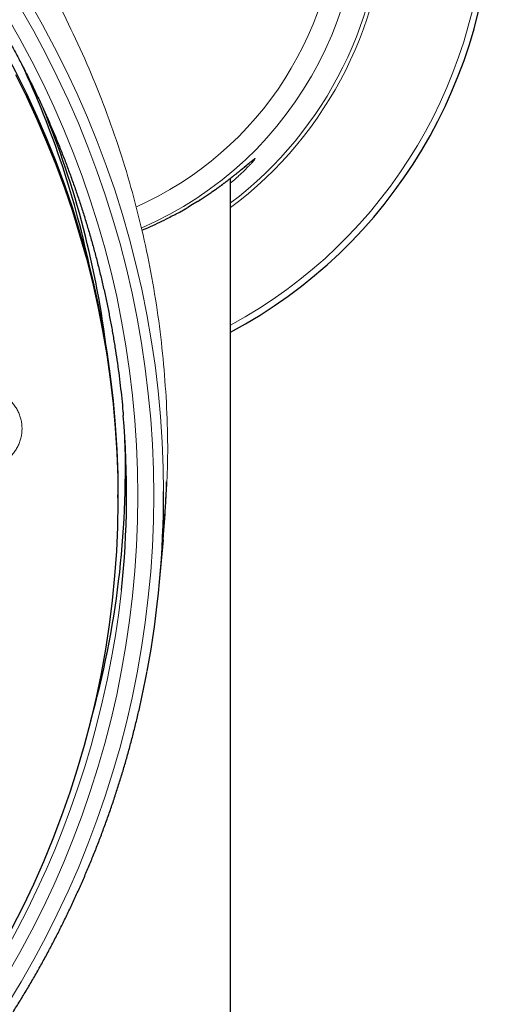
# Model space of a CAD drawing. Header units: millimetres. Extents: x 8 to 1465, y 12 to 1156.
# Tile 70 of 168: x 626 to 649, y 1052 to 1098. Entities that reach past the tile are written whole.
import ezdxf

# ---------------------------------------------------------------- set-up
doc = ezdxf.new("R2010")
doc.units = ezdxf.units.MM

msp = doc.modelspace()

# ---------------------------------------------------------------- linework, layer by layer
at = {"color": 7, "linetype": 'Continuous', "lineweight": 30}
for p, q in [((636.255, 906.621), (636.255, 1090.358)), ((630.958, 1075.347), (630.958, 1075.49)), ((633.078, 1073.598), (633.064, 1073.389)), ((632.916, 1071.415), (633.098, 1073.387))]:
    msp.add_line(p, q, dxfattribs=at)
at = {"color": 252, "linetype": 'Continuous', "lineweight": 0}
msp.add_line((634.24, 1088.988), (634.12, 1088.917), dxfattribs=at)
at = {"color": 7, "linetype": 'Continuous', "lineweight": 30, "flags": 128}
for points in [[(624.429, 1098.406), (625.027, 1097.409), (625.598, 1096.398), (626.142, 1095.372), (626.658, 1094.333), (627.147, 1093.28), (627.607, 1092.216), (628.039, 1091.14), (628.442, 1090.053), (628.816, 1088.957), (629.16, 1087.851), (629.475, 1086.736), (629.76, 1085.614), (630.015, 1084.485), (630.24, 1083.35), (630.434, 1082.21), (630.598, 1081.064), (630.731, 1079.915), (630.834, 1078.763), (630.906, 1077.609), (630.947, 1076.453), (630.958, 1075.49)], [(626.142, 1095.229), (626.658, 1094.19), (627.147, 1093.137), (627.607, 1092.073), (628.039, 1090.997), (628.442, 1089.91), (628.816, 1088.813), (629.16, 1087.708), (629.475, 1086.593), (629.76, 1085.471), (630.015, 1084.342), (630.24, 1083.207), (630.434, 1082.066), (630.598, 1080.921), (630.731, 1079.772), (630.834, 1078.62), (630.906, 1077.466), (630.947, 1076.31), (630.957, 1075.154), (630.937, 1073.998), (630.885, 1072.842), (630.803, 1071.689), (630.69, 1070.538), (630.547, 1069.39), (630.373, 1068.246), (630.168, 1067.107), (629.933, 1065.974), (629.668, 1064.847), (629.373, 1063.728), (629.049, 1062.616), (628.694, 1061.513), (628.311, 1060.42), (627.898, 1059.337), (627.457, 1058.264), (626.987, 1057.204), (626.489, 1056.156), (625.964, 1055.121)]]:
    msp.add_lwpolyline(points, dxfattribs=at)
at = {"color": 252, "linetype": 'Continuous', "lineweight": 0, "flags": 128}
for points in [[(626.811, 1098.621), (627.412, 1097.568), (627.985, 1096.499), (628.529, 1095.416), (629.044, 1094.319), (629.529, 1093.21), (629.985, 1092.088), (630.411, 1090.955), (630.806, 1089.812), (631.171, 1088.658), (631.505, 1087.496), (631.808, 1086.326), (632.079, 1085.148), (632.319, 1083.964), (632.528, 1082.773), (632.704, 1081.578), (632.849, 1080.379), (632.961, 1079.177), (633.042, 1077.972), (633.09, 1076.765), (633.106, 1075.652)], [(625.767, 1097.926), (626.353, 1096.899), (626.911, 1095.858), (627.441, 1094.803), (627.943, 1093.734), (628.416, 1092.653), (628.86, 1091.561), (629.275, 1090.457), (629.66, 1089.342), (630.016, 1088.219), (630.341, 1087.086), (630.636, 1085.946), (630.9, 1084.798), (631.134, 1083.644), (631.337, 1082.485), (631.509, 1081.32), (631.65, 1080.152), (631.76, 1078.98), (631.838, 1077.806), (631.885, 1076.631), (631.901, 1075.454), (631.885, 1074.278), (631.838, 1073.102), (631.76, 1071.928), (631.65, 1070.756), (631.509, 1069.588), (631.337, 1068.423), (631.134, 1067.264), (630.9, 1066.11), (630.636, 1064.962), (630.341, 1063.822), (630.016, 1062.689), (629.66, 1061.566), (629.275, 1060.451), (628.86, 1059.348), (628.416, 1058.255), (627.943, 1057.174), (627.441, 1056.105), (626.911, 1055.05), (626.353, 1054.009), (625.767, 1052.982)], [(625.786, 1051.601), (626.409, 1052.628), (627.004, 1053.672), (627.571, 1054.73), (628.11, 1055.802), (628.62, 1056.888), (629.1, 1057.986), (629.552, 1059.097), (629.973, 1060.219), (630.365, 1061.351), (630.726, 1062.493), (631.057, 1063.643), (631.357, 1064.802), (631.625, 1065.968), (631.863, 1067.141), (632.069, 1068.32), (632.244, 1069.503), (632.387, 1070.69), (632.499, 1071.881), (632.578, 1073.074), (632.626, 1074.269), (632.642, 1075.464), (632.626, 1076.66), (632.578, 1077.854), (632.499, 1079.047), (632.387, 1080.238), (632.244, 1081.425), (632.069, 1082.609), (631.863, 1083.787), (631.625, 1084.96), (631.357, 1086.126), (631.057, 1087.285), (630.726, 1088.435), (630.365, 1089.577), (629.973, 1090.71), (629.552, 1091.831), (629.1, 1092.942), (628.62, 1094.04), (628.11, 1095.126), (627.571, 1096.198), (627.004, 1097.257), (626.409, 1098.3)]]:
    msp.add_lwpolyline(points, dxfattribs=at)
at = {"color": 7, "linetype": 'Continuous', "lineweight": 30}
for centre, radius, start, end in [((625.305, 1103.636), 23.25, 298.0971, 61.9029), ((587.508, 1077.37), 43.034, 11.5539, 25.2107), ((587.58, 1077.104), 43.158, 6.7571, 22.4918), ((587.759, 1075.549), 43.607, 354.0299, 4.8352), ((587.715, 1076.714), 43.597, 344.2713, 1.8533), ((587.803, 1075.558), 45.303, 349.3789, 0.1189)]:
    msp.add_arc(centre, radius, start, end, dxfattribs=at)
at = {"color": 252, "linetype": 'Continuous', "lineweight": 0}
for centre, radius, start, end in [((625.305, 1103.636), 22.957, 298.4881, 61.5119), ((625.305, 1103.636), 17.017, 293.3261, 90), ((625.305, 1103.636), 16.01, 293.9619, 135.0078), ((625.305, 1103.636), 18.297, 306.7587, 53.2413), ((625.305, 1103.636), 18.122, 307.1747, 52.8253), ((586.48, 1076.063), 44.933, 269.535, 353.5485)]:
    msp.add_arc(centre, radius, start, end, dxfattribs=at)
for points, knots in [([(586.116, 1123.851), (587.508, 1123.816), (590.291, 1123.746), (594.434, 1123.182), (598.512, 1122.287), (602.492, 1121.035), (606.345, 1119.444), (610.038, 1117.525), (613.545, 1115.292), (616.837, 1112.764), (619.888, 1109.961), (622.675, 1106.903), (625.176, 1103.616), (627.371, 1100.124), (629.243, 1096.456), (630.777, 1092.64), (631.961, 1088.705), (632.789, 1084.683), (633.239, 1080.606), (633.356, 1076.897), (633.16, 1074.567), (633.078, 1073.598)], [0, 0, 0, 0, 0.053445, 0.106889, 0.160334, 0.213779, 0.267223, 0.320668, 0.374113, 0.427557, 0.481002, 0.534447, 0.587891, 0.641336, 0.694781, 0.748225, 0.80167, 0.855115, 0.908559, 0.962004, 1, 1, 1, 1]), ([(636.255, 1090.135), (636.294, 1090.168), (636.423, 1090.277), (636.587, 1090.426), (636.757, 1090.584), (636.89, 1090.711), (637.014, 1090.834), (637.126, 1090.948), (637.223, 1091.05), (637.301, 1091.136), (637.358, 1091.203), (637.394, 1091.25), (637.408, 1091.277), (637.4, 1091.281), (637.371, 1091.264), (637.32, 1091.227), (637.247, 1091.169), (637.153, 1091.091), (637.045, 1091.001), (636.929, 1090.904), (636.809, 1090.804), (636.655, 1090.677), (636.46, 1090.52), (636.214, 1090.326), (635.94, 1090.117), (635.634, 1089.893), (635.297, 1089.657), (634.984, 1089.446), (634.774, 1089.315), (634.697, 1089.266)], [0, 0, 0, 0, 0.020858, 0.067718, 0.100095, 0.132485, 0.164859, 0.201069, 0.237301, 0.273506, 0.310304, 0.347133, 0.383928, 0.420186, 0.456477, 0.492736, 0.529647, 0.566592, 0.603508, 0.633509, 0.663524, 0.693528, 0.738071, 0.782615, 0.828764, 0.874914, 0.923066, 0.971423, 1, 1, 1, 1]), ([(634.12, 1088.917), (633.992, 1088.843), (633.823, 1088.746), (633.642, 1088.651), (633.598, 1088.628)], [0, 0, 0, 0, 0.756286, 1, 1, 1, 1]), ([(625.537, 1076.999), (625.61, 1077.047), (625.742, 1077.135), (625.911, 1077.29), (626.052, 1077.45), (626.174, 1077.625), (626.276, 1077.811), (626.356, 1078.007), (626.413, 1078.211), (626.446, 1078.419), (626.455, 1078.629), (626.441, 1078.839), (626.402, 1079.045), (626.34, 1079.245), (626.256, 1079.437), (626.15, 1079.618), (626.025, 1079.787), (625.88, 1079.94), (625.719, 1080.076), (625.543, 1080.193), (625.355, 1080.29), (625.156, 1080.366), (624.95, 1080.419), (624.738, 1080.449), (624.524, 1080.455), (624.31, 1080.438), (624.104, 1080.399), (623.907, 1080.338), (623.717, 1080.258), (623.534, 1080.155), (623.36, 1080.031), (623.2, 1079.889), (623.058, 1079.73), (622.935, 1079.556), (622.831, 1079.37), (622.751, 1079.175), (622.692, 1078.971), (622.657, 1078.764), (622.646, 1078.553), (622.66, 1078.344), (622.696, 1078.137), (622.757, 1077.937), (622.84, 1077.744), (622.944, 1077.562), (623.069, 1077.393), (623.212, 1077.239), (623.372, 1077.101), (623.547, 1076.983), (623.735, 1076.885), (623.933, 1076.807), (624.139, 1076.753), (624.35, 1076.721), (624.564, 1076.713), (624.778, 1076.729), (624.989, 1076.768), (625.187, 1076.828), (625.371, 1076.905), (625.482, 1076.968), (625.537, 1076.999)], [0, 0, 0, 0, 0.021838, 0.0397488, 0.0577169, 0.0756276, 0.0935096, 0.1114489, 0.1293308, 0.1471828, 0.1650917, 0.1829437, 0.2007774, 0.218668, 0.2365017, 0.254337, 0.2722291, 0.2900645, 0.3079204, 0.3258331, 0.3436892, 0.3615758, 0.3795193, 0.397406, 0.41532, 0.4332911, 0.4512051, 0.4680617, 0.4849184, 0.5028119, 0.5207623, 0.5386556, 0.5565502, 0.5745019, 0.5923964, 0.6102685, 0.6281977, 0.6460698, 0.6639142, 0.6818157, 0.6996602, 0.7174921, 0.7353809, 0.753213, 0.7710529, 0.7889497, 0.8067898, 0.8246548, 0.8425766, 0.8604417, 0.8783379, 0.896291, 0.9141872, 0.932107, 0.9500839, 0.9680036, 0.9840018, 1, 1, 1, 1])]:
    msp.add_open_spline(points, degree=3, knots=knots, dxfattribs=at)
at = {"color": 7, "linetype": 'Continuous', "lineweight": 30}
for points, knots in [([(586.116, 1119.959), (586.224, 1119.958), (586.538, 1119.958), (587.058, 1119.95), (587.677, 1119.934), (588.295, 1119.909), (588.912, 1119.875), (589.53, 1119.833), (590.146, 1119.784), (590.762, 1119.725), (591.377, 1119.659), (591.991, 1119.584), (592.603, 1119.501), (593.215, 1119.41), (593.825, 1119.311), (594.434, 1119.203), (595.041, 1119.088), (595.647, 1118.964), (596.251, 1118.832), (596.853, 1118.692), (597.453, 1118.544), (598.051, 1118.388), (598.646, 1118.223), (599.239, 1118.051), (599.83, 1117.871), (600.418, 1117.683), (601.004, 1117.488), (601.587, 1117.284), (602.167, 1117.072), (602.744, 1116.853), (603.317, 1116.626), (603.888, 1116.392), (604.455, 1116.149), (605.019, 1115.899), (605.579, 1115.642), (606.136, 1115.377), (606.689, 1115.105), (607.238, 1114.825), (607.783, 1114.538), (608.324, 1114.244), (608.861, 1113.942), (609.394, 1113.633), (609.922, 1113.318), (610.446, 1112.995), (610.965, 1112.665), (611.48, 1112.328), (611.99, 1111.984), (612.495, 1111.634), (612.995, 1111.276), (613.49, 1110.912), (613.98, 1110.542), (614.465, 1110.165), (614.944, 1109.781), (615.419, 1109.391), (615.887, 1108.995), (616.35, 1108.592), (616.808, 1108.183), (617.259, 1107.769), (617.705, 1107.348), (618.145, 1106.921), (618.579, 1106.488), (619.007, 1106.05), (619.429, 1105.606), (619.845, 1105.156), (620.254, 1104.701), (620.657, 1104.24), (621.053, 1103.774), (621.443, 1103.302), (621.826, 1102.826), (622.203, 1102.344), (622.573, 1101.857), (622.936, 1101.366), (623.292, 1100.869), (623.641, 1100.368), (623.984, 1099.862), (624.319, 1099.352), (624.647, 1098.837), (624.968, 1098.318), (625.281, 1097.795), (625.587, 1097.267), (625.886, 1096.736), (626.178, 1096.2), (626.461, 1095.66), (626.738, 1095.117), (627.007, 1094.57), (627.268, 1094.02), (627.521, 1093.466), (627.767, 1092.909), (628.005, 1092.348), (628.235, 1091.785), (628.457, 1091.218), (628.671, 1090.649), (628.878, 1090.076), (629.076, 1089.501), (629.267, 1088.923), (629.449, 1088.343), (629.623, 1087.761), (629.789, 1087.176), (629.947, 1086.589), (630.097, 1085.999), (630.238, 1085.408), (630.371, 1084.815), (630.496, 1084.221), (630.613, 1083.624), (630.721, 1083.027), (630.821, 1082.427), (630.913, 1081.827), (630.996, 1081.225), (631.071, 1080.623), (631.137, 1080.019), (631.183, 1079.552), (631.205, 1079.287), (631.21, 1079.223)], [0, 0, 0, 0, 0.00481, 0.013996, 0.023183, 0.03237, 0.041556, 0.050743, 0.05993, 0.069116, 0.078303, 0.087489, 0.096676, 0.105863, 0.115049, 0.124236, 0.133423, 0.142609, 0.151796, 0.160983, 0.17017, 0.179356, 0.188543, 0.19773, 0.206917, 0.216104, 0.22529, 0.234477, 0.243664, 0.252851, 0.262038, 0.271225, 0.280412, 0.289599, 0.298786, 0.307973, 0.31716, 0.326347, 0.335534, 0.344721, 0.353909, 0.363096, 0.372283, 0.38147, 0.390658, 0.399845, 0.409032, 0.41822, 0.427407, 0.436595, 0.445782, 0.45497, 0.464157, 0.473345, 0.482533, 0.49172, 0.500908, 0.510096, 0.519284, 0.528472, 0.537659, 0.546847, 0.556035, 0.565223, 0.574411, 0.583599, 0.592788, 0.601976, 0.611164, 0.620352, 0.62954, 0.638729, 0.647917, 0.657105, 0.666294, 0.675482, 0.684671, 0.693859, 0.703048, 0.712237, 0.721425, 0.730614, 0.739803, 0.748991, 0.75818, 0.767369, 0.776558, 0.785747, 0.794936, 0.804125, 0.813314, 0.822503, 0.831692, 0.840881, 0.85007, 0.859259, 0.868448, 0.877637, 0.886827, 0.896016, 0.905205, 0.914394, 0.923584, 0.932773, 0.941962, 0.951152, 0.960341, 0.96953, 0.97872, 0.987909, 0.997098, 1, 1, 1, 1]), ([(635.625, 1089.888), (635.654, 1089.909), (635.737, 1089.968), (635.869, 1090.065), (636.017, 1090.176), (636.156, 1090.282), (636.288, 1090.384), (636.411, 1090.48), (636.525, 1090.572), (636.632, 1090.658), (636.731, 1090.739), (636.821, 1090.813), (636.904, 1090.882), (636.979, 1090.944), (637.047, 1091.001), (637.107, 1091.051), (637.159, 1091.094), (637.2, 1091.128), (637.234, 1091.155), (637.259, 1091.175), (637.278, 1091.19), (637.289, 1091.198), (637.295, 1091.202), (637.294, 1091.201), (637.294, 1091.201)], [0, 0, 0, 0, 0.03126, 0.08938, 0.1468, 0.203439, 0.259305, 0.314411, 0.368773, 0.422407, 0.475396, 0.52687, 0.577994, 0.628435, 0.678003, 0.726488, 0.773643, 0.819153, 0.857028, 0.896405, 0.931987, 0.964043, 0.99198, 1, 1, 1, 1]), ([(634.692, 1089.261), (634.751, 1089.299), (634.877, 1089.378), (635.062, 1089.499), (635.247, 1089.624), (635.421, 1089.744), (635.546, 1089.831), (635.612, 1089.878), (635.625, 1089.888)], [0, 0, 0, 0, 0.1761324, 0.3743953, 0.571822, 0.7685027, 0.9530874, 1, 1, 1, 1]), ([(634.697, 1089.266), (634.644, 1089.232), (634.499, 1089.14), (634.341, 1089.047), (634.24, 1088.988)], [0, 0, 0, 0, 0.363866, 1, 1, 1, 1]), ([(633.593, 1088.624), (633.665, 1088.663), (633.814, 1088.743), (634.028, 1088.863), (634.168, 1088.945), (634.235, 1088.984)], [0, 0, 0, 0, 0.324904, 0.675595, 1, 1, 1, 1]), ([(633.598, 1088.628), (633.506, 1088.579), (633.284, 1088.46), (632.909, 1088.276), (632.493, 1088.081), (632.206, 1087.959), (632.069, 1087.901)], [0, 0, 0, 0, 0.193343, 0.469433, 0.74726, 1, 1, 1, 1]), ([(633.083, 1073.426), (633.094, 1073.541), (633.115, 1073.782), (633.145, 1074.157), (633.174, 1074.56), (633.2, 1074.992), (633.224, 1075.452), (633.24, 1075.824), (633.247, 1076.042), (633.248, 1076.097)], [0, 0, 0, 0, 0.129778, 0.270156, 0.421142, 0.582741, 0.754958, 0.937797, 1, 1, 1, 1]), ([(578.437, 1030.044), (578.565, 1030.023), (578.899, 1029.969), (579.443, 1029.889), (580.067, 1029.805), (580.693, 1029.73), (581.32, 1029.662), (581.948, 1029.603), (582.576, 1029.553), (583.205, 1029.51), (583.835, 1029.476), (584.465, 1029.45), (585.095, 1029.432), (585.725, 1029.423), (586.356, 1029.422), (586.986, 1029.429), (587.617, 1029.445), (588.247, 1029.469), (588.876, 1029.501), (589.506, 1029.542), (590.134, 1029.59), (590.762, 1029.648), (591.389, 1029.713), (592.015, 1029.786), (592.64, 1029.868), (593.264, 1029.958), (593.886, 1030.057), (594.507, 1030.163), (595.127, 1030.278), (595.745, 1030.401), (596.361, 1030.531), (596.976, 1030.67), (597.588, 1030.818), (598.199, 1030.973), (598.807, 1031.136), (599.413, 1031.307), (600.016, 1031.486), (600.617, 1031.673), (601.216, 1031.868), (601.811, 1032.071), (602.404, 1032.282), (602.994, 1032.5), (603.581, 1032.727), (604.165, 1032.96), (604.745, 1033.202), (605.323, 1033.451), (605.896, 1033.708), (606.466, 1033.972), (607.033, 1034.244), (607.596, 1034.524), (608.154, 1034.81), (608.709, 1035.104), (609.26, 1035.405), (609.807, 1035.714), (610.349, 1036.03), (610.887, 1036.352), (611.421, 1036.682), (611.95, 1037.019), (612.474, 1037.363), (612.994, 1037.714), (613.508, 1038.071), (614.018, 1038.435), (614.523, 1038.806), (615.023, 1039.184), (615.517, 1039.568), (616.006, 1039.958), (616.49, 1040.355), (616.969, 1040.758), (617.441, 1041.168), (617.908, 1041.584), (618.37, 1042.006), (618.826, 1042.434), (619.275, 1042.867), (619.719, 1043.307), (620.157, 1043.753), (620.588, 1044.204), (621.014, 1044.661), (621.433, 1045.123), (621.845, 1045.591), (622.252, 1046.065), (622.652, 1046.543), (623.045, 1047.027), (623.431, 1047.516), (623.811, 1048.01), (624.184, 1048.509), (624.55, 1049.013), (624.91, 1049.522), (625.262, 1050.035), (625.607, 1050.553), (625.945, 1051.076), (626.276, 1051.603), (626.6, 1052.134), (626.917, 1052.669), (627.226, 1053.209), (627.528, 1053.752), (627.822, 1054.3), (628.109, 1054.851), (628.388, 1055.406), (628.659, 1055.965), (628.923, 1056.527), (629.179, 1057.092), (629.428, 1057.661), (629.669, 1058.234), (629.901, 1058.809), (630.126, 1059.387), (630.343, 1059.968), (630.552, 1060.552), (630.754, 1061.139), (630.947, 1061.728), (631.132, 1062.32), (631.308, 1062.914), (631.477, 1063.511), (631.638, 1064.109), (631.79, 1064.71), (631.934, 1065.312), (632.07, 1065.917), (632.197, 1066.523), (632.283, 1066.953), (632.325, 1067.182), (632.329, 1067.207)], [0, 0, 0, 0, 0.005306, 0.013947, 0.022588, 0.031229, 0.03987, 0.048511, 0.057152, 0.065793, 0.074434, 0.083075, 0.091716, 0.100357, 0.108999, 0.11764, 0.126281, 0.134922, 0.143563, 0.152204, 0.160845, 0.169486, 0.178127, 0.186768, 0.195409, 0.20405, 0.212691, 0.221332, 0.229973, 0.238614, 0.247255, 0.255896, 0.264537, 0.273178, 0.281819, 0.29046, 0.299101, 0.307742, 0.316383, 0.325024, 0.333665, 0.342305, 0.350946, 0.359587, 0.368228, 0.376868, 0.385509, 0.39415, 0.402791, 0.411431, 0.420072, 0.428712, 0.437353, 0.445994, 0.454634, 0.463275, 0.471915, 0.480556, 0.489196, 0.497836, 0.506477, 0.515117, 0.523757, 0.532398, 0.541038, 0.549678, 0.558318, 0.566958, 0.575599, 0.584239, 0.592879, 0.601519, 0.610159, 0.618799, 0.627439, 0.636078, 0.644718, 0.653358, 0.661998, 0.670638, 0.679277, 0.687917, 0.696557, 0.705196, 0.713836, 0.722475, 0.731115, 0.739754, 0.748394, 0.757033, 0.765673, 0.774312, 0.782951, 0.79159, 0.80023, 0.808869, 0.817508, 0.826147, 0.834786, 0.843426, 0.852065, 0.860704, 0.869343, 0.877982, 0.886621, 0.89526, 0.903898, 0.912537, 0.921176, 0.929815, 0.938454, 0.947093, 0.955731, 0.96437, 0.973009, 0.981648, 0.990286, 0.998925, 1, 1, 1, 1])]:
    msp.add_open_spline(points, degree=3, knots=knots, dxfattribs=at)

doc.saveas('drawing.dxf')
